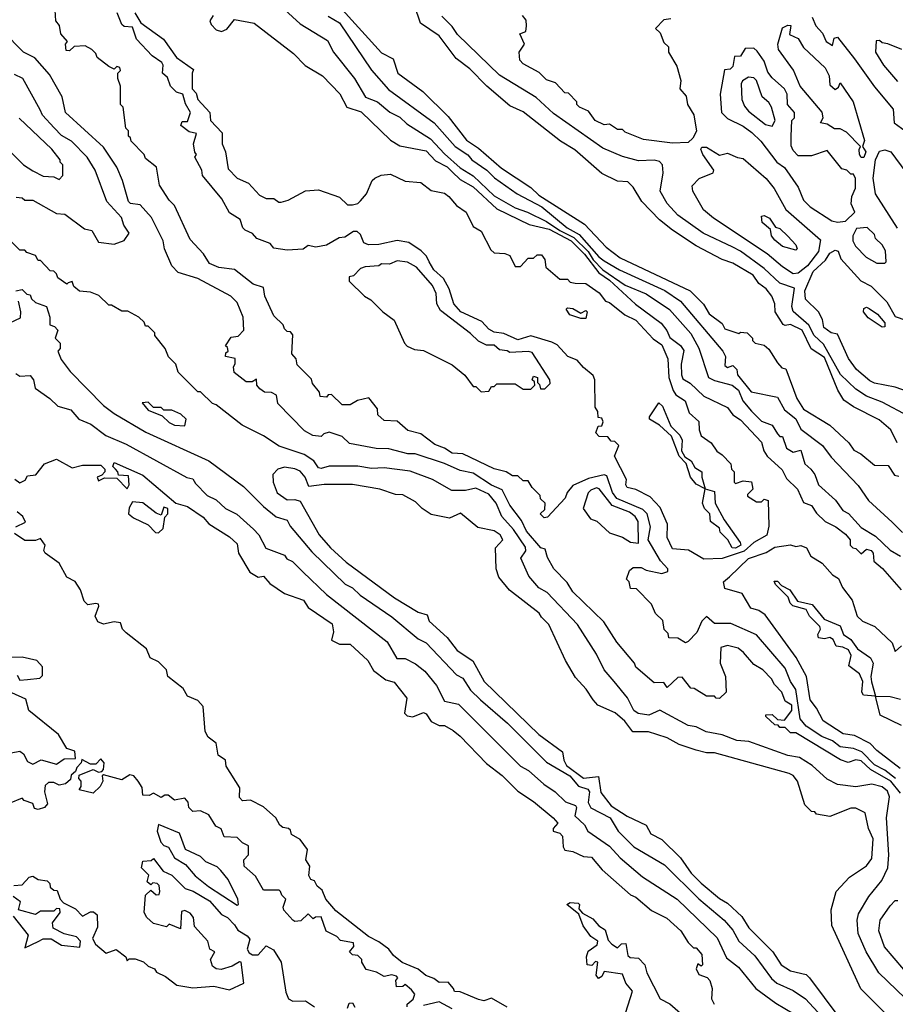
# Model space of a CAD drawing. Extents: x 2668140 to 2765664, y 823621 to 955240.
# Tile 186 of 256: x 2681915 to 2685255, y 894604 to 898359. Entities that reach past the tile are written whole.
import ezdxf

# ---------------------------------------------------------------- set-up
doc = ezdxf.new("R2010")
doc.units = 0

msp = doc.modelspace()

# ---------------------------------------------------------------- linework, layer by layer
at = {"layer": '0CON02XD'}
for points in [[(2685262.5, 896745), (2685237.5, 896795), (2685193.6, 896833.6), (2685095, 896882.5), (2685058.3, 896908.3), (2685035.7, 896945.7), (2684985, 897071.2), (2684933.6, 897103.6), (2684900, 897175), (2684855, 897196.7), (2684835, 897192.5), (2684827, 897197), (2684796.2, 897245), (2684795.9, 897275.9), (2684784.2, 897304.2), (2684762.7, 897332.7), (2684735, 897353.3), (2684713.3, 897385), (2684635, 897430), (2684595, 897443.8), (2684495, 897496.7), (2684405, 897556.7), (2684356.1, 897596.1), (2684287.5, 897665), (2684255, 897720), (2684235, 897740), (2684195, 897742.5), (2684135, 897772.5), (2684032, 897862), (2683977.5, 897895), (2683835, 898007.5), (2683785, 898030), (2683697.5, 898105), (2683631.7, 898171.7), (2683580.5, 898210.5), (2683515, 898296.7), (2683443.3, 898345), (2683396.2, 898485)], [(2683132, 898412), (2683295, 898232.5), (2683339.3, 898209.3), (2683357.5, 898155), (2683452.5, 898085), (2683549.5, 897989.5), (2683619.5, 897899.5), (2683665, 897868.8), (2683753.1, 897793.1), (2683865, 897718.8), (2683895, 897690), (2684068.8, 897578.8), (2684151.7, 897491.7), (2684205, 897451.2), (2684472.5, 897325), (2684523.9, 897273.9), (2684545, 897237.5), (2684595, 897200), (2684605, 897180), (2684658.3, 897161.7), (2684665, 897167.5), (2684690, 897165), (2684710, 897145), (2684710, 897135), (2684720, 897125), (2684755, 897117.5), (2684773, 897103), (2684805, 897050), (2684821.7, 897031.7), (2684837, 897027), (2684878.8, 896915), (2684905, 896873.3), (2685005, 896812.5), (2685077.5, 896745), (2685097, 896717), (2685123, 896703), (2685175, 896660), (2685228.3, 896658.3), (2685251.7, 896621.7), (2685268.3, 896618.3)], [(2685275, 895410), (2685237.5, 895455), (2685160, 895500), (2685125, 895532.5), (2685105, 895536.7), (2685075, 895526.7), (2685046.1, 895536.1), (2684875, 895640), (2684855, 895640), (2684835, 895660), (2684815, 895660), (2684808.3, 895668.3), (2684795, 895670), (2684761.7, 895701.7), (2684761.7, 895708.3), (2684785, 895710), (2684805, 895690), (2684831.7, 895688.3), (2684860, 895725), (2684860, 895745), (2684835, 895760), (2684822.5, 895795), (2684793.6, 895823.6), (2684782.5, 895845), (2684749.3, 895879.3), (2684715, 895900), (2684676.4, 895946.4), (2684655, 895962.5), (2684615, 895972.5), (2684590, 895965), (2684587.5, 895905), (2684606.7, 895855), (2684610, 895795), (2684585, 895770), (2684571.7, 895771.7), (2684565, 895780), (2684535, 895780), (2684488.3, 895808.3), (2684475, 895810), (2684441.7, 895851.7), (2684425, 895850), (2684385, 895812.5), (2684371.7, 895831.7), (2684335, 895830), (2684265, 895890), (2684260, 895905), (2684192.5, 895985), (2684143, 896063), (2684025, 896177.5), (2684003, 896213), (2683952.5, 896265), (2683928.3, 896308.3), (2683919.3, 896339.3), (2683902.5, 896345), (2683848, 896408), (2683829.2, 896449.2), (2683785, 896507.5), (2683755.9, 896565.9), (2683715, 896584), (2683645, 896630), (2683595, 896640), (2683535, 896666.7), (2683423, 896703), (2683395, 896703.3), (2683323, 896723), (2683275, 896723.3), (2683173, 896743), (2683145, 896770), (2683096.1, 896786.1), (2683075, 896780), (2683065, 896770), (2683033, 896773), (2683001.7, 896791.7), (2682900, 896895), (2682895, 896927.5), (2682875, 896937.5), (2682848.3, 896938.3), (2682830.7, 896950.7), (2682820, 896965), (2682818.3, 896988.3), (2682801.7, 896978.3), (2682778.3, 896978.3), (2682733.6, 897013.6), (2682730, 897035), (2682736.7, 897046.7), (2682737, 897067), (2682700, 897075), (2682701.7, 897088.3), (2682710, 897095), (2682708.3, 897108.3), (2682700, 897115), (2682721.7, 897148.3), (2682748.3, 897151.7), (2682770, 897175), (2682767.5, 897225), (2682745, 897280), (2682720, 897305), (2682595, 897372.5), (2682520, 897395), (2682495, 897420), (2682467.5, 897485), (2682462.5, 897515), (2682417.5, 897605), (2682375, 897652.5), (2682338.3, 897658.3), (2682330, 897665), (2682307.5, 897745), (2682286.1, 897796.1), (2682235, 897872.5), (2682090, 898005), (2682077.5, 898065), (2682029.3, 898149.3), (2681973, 898213), (2681930, 898235), (2681770, 898395)], [(2685255.9, 895465.9), (2685215, 895497.8), (2685175, 895518.1), (2685127.3, 895567.3), (2685095, 895580), (2685045, 895585.8), (2685015, 895609.2), (2684975, 895625.7), (2684915.5, 895665.5), (2684892.7, 895692.7), (2684875.4, 895805.4), (2684855.8, 895835.8), (2684835, 895886.7), (2684725, 896013.8), (2684627, 896057), (2684565, 896056.7), (2684535, 896083.3), (2684516.7, 896065), (2684497.5, 896022.5), (2684465, 895987.5), (2684455, 895982.5), (2684425, 896000), (2684391.7, 896001.7), (2684388.3, 896018.3), (2684373, 896033), (2684368.3, 896068.3), (2684340, 896095), (2684325, 896130), (2684268.3, 896188.3), (2684245, 896190), (2684240, 896215), (2684230, 896225), (2684241.7, 896258.3), (2684255, 896270), (2684285, 896270), (2684305, 896260), (2684365, 896247.5), (2684386.7, 896255), (2684386.7, 896265), (2684358.8, 896295), (2684312, 896375), (2684320.8, 896425), (2684308, 896475), (2684291.4, 896491.4), (2684192.9, 896532.9), (2684176.3, 896556.3), (2684155, 896620), (2684145, 896623.3), (2684085, 896608.8), (2684025, 896582.5), (2684003.9, 896556.1), (2683996.1, 896533.9), (2683928.3, 896461.7), (2683915, 896460), (2683900, 896475), (2683918.3, 896491.7), (2683920, 896515), (2683901.7, 896531.7), (2683900, 896545), (2683870, 896575), (2683855, 896600), (2683835, 896600), (2683815, 896620), (2683795, 896620), (2683770, 896635), (2683725, 896646.7), (2683605, 896703.3), (2683565, 896705.8), (2683535.6, 896725.6), (2683499.1, 896739.1), (2683445, 896780), (2683395, 896792.5), (2683355, 896827.5), (2683305, 896830), (2683281.7, 896851.7), (2683280, 896875), (2683247, 896917), (2683203, 896907), (2683175, 896890), (2683145, 896890), (2683105, 896930), (2683091.7, 896928.3), (2683085, 896920), (2683061.7, 896921.7), (2683058.3, 896938.3), (2683031.7, 896971.7), (2683028.3, 896988.3), (2682973, 897043), (2682970, 897065), (2682952.5, 897085), (2682957, 897157), (2682948.3, 897168.3), (2682935, 897170), (2682925, 897180), (2682920, 897195), (2682885, 897230), (2682850, 897305), (2682845, 897337.5), (2682805, 897350), (2682735, 897406.2), (2682675, 897413.3), (2682639.3, 897429.3), (2682616.4, 897466.4), (2682565, 897520), (2682505, 897650), (2682485, 897670), (2682448.3, 897728.3), (2682437, 897797), (2682395, 897830), (2682390, 897845), (2682340, 897895), (2682338.3, 897908.3), (2682330, 897915), (2682330, 897935), (2682320, 897945), (2682310, 898025), (2682300, 898035), (2682300, 898105), (2682290, 898135), (2682290, 898155), (2682300, 898165), (2682297, 898177), (2682285, 898180), (2682275, 898170), (2682255, 898180), (2682210, 898215), (2682205, 898230), (2682190, 898245), (2682165, 898258.8), (2682123.3, 898256.7), (2682105, 898240), (2682091.7, 898241.7), (2682090, 898265), (2682097.5, 898275), (2682072.5, 898305), (2682067, 898337), (2682052.5, 898355), (2682050, 898395)], [(2684525, 896301.2), (2684465.8, 896335.8), (2684405, 896341.2), (2684384.3, 896385), (2684385.8, 896435), (2684358.5, 896498.5), (2684320, 896540), (2684265, 896567.5), (2684232.5, 896575), (2684227.5, 896585), (2684230, 896605), (2684183.3, 896695), (2684200, 896735), (2684185, 896750), (2684171.7, 896751.7), (2684158.3, 896768.3), (2684125, 896770), (2684113, 896783), (2684121.7, 896808.3), (2684135, 896810), (2684140, 896825), (2684135, 896840), (2684121.7, 896841.7), (2684120, 896865), (2684110.7, 896880.7), (2684109.2, 896985), (2684102.7, 897002.7), (2684065, 897032.5), (2684041.1, 897061.1), (2684006.2, 897075), (2683965, 897118.8), (2683945, 897128.8), (2683865, 897153.1), (2683815, 897138.6), (2683761.8, 897161.8), (2683725, 897166.7), (2683705, 897178.6), (2683677.6, 897207.6), (2683598, 897245), (2683570.8, 897275), (2683552.9, 897332.9), (2683532.1, 897372.1), (2683494.3, 897405), (2683477.1, 897435), (2683466.9, 897456.9), (2683447, 897477), (2683399.5, 897509.5), (2683355, 897516.2), (2683285, 897501.2), (2683245, 897500), (2683227.5, 897507.5), (2683215, 897540), (2683201.7, 897551.7), (2683188.3, 897551.7), (2683155, 897530), (2683133, 897527), (2683085, 897498.8), (2683045, 897491.2), (2683015, 897497.5), (2682996.4, 897483.6), (2682935, 897480), (2682885, 897487.5), (2682870, 897505), (2682820, 897525), (2682803, 897543), (2682775, 897556.7), (2682766.7, 897565), (2682756.4, 897596.4), (2682715, 897622.5), (2682686.1, 897676.1), (2682612.5, 897765), (2682610, 897785), (2682582.5, 897835), (2682590, 897845), (2682583, 897853), (2682577.5, 897885), (2682590, 897925), (2682561.7, 897931.7), (2682530, 897955), (2682535, 897970), (2682555, 897970), (2682566.2, 898005), (2682547.5, 898037.5), (2682537.5, 898075), (2682513, 898083), (2682490, 898105), (2682478.3, 898138.3), (2682460, 898155), (2682462.5, 898185), (2682457.5, 898195), (2682420.7, 898220.7), (2682360, 898285), (2682345, 898330), (2682313, 898333), (2682305, 898340), (2682286.7, 898385)], [(2682354.5, 898384.5), (2682377.3, 898347.3), (2682463.9, 898283.9), (2682513.3, 898215), (2682578.3, 898168.3), (2682572.5, 898155), (2682573.3, 898095), (2682588, 898078), (2682594.2, 898054.2), (2682640, 898005), (2682642.5, 897975), (2682687, 897927), (2682687.5, 897885), (2682700, 897855), (2682710, 897790), (2682744.3, 897754.3), (2682787.5, 897735), (2682829.3, 897689.3), (2682855, 897677.1), (2682885, 897677.5), (2682903.3, 897663.3), (2682913, 897663), (2682939.5, 897670.5), (2683005, 897706), (2683055, 897710), (2683135, 897682.5), (2683165, 897652.5), (2683185, 897652.5), (2683205, 897657.5), (2683215, 897667.5), (2683237.5, 897695), (2683260, 897745), (2683270, 897755), (2683293.6, 897766.4), (2683329.3, 897769.3), (2683385, 897742.5), (2683445, 897737.5), (2683485, 897707.5), (2683535, 897696.7), (2683552.5, 897685), (2683580.7, 897650.7), (2683617.5, 897625), (2683645, 897570), (2683675, 897552.5), (2683711.7, 897481.7), (2683725, 897470), (2683765, 897467.5), (2683785, 897460), (2683805, 897417.5), (2683825, 897417.5), (2683855, 897450), (2683875, 897450), (2683888.3, 897461.7), (2683905, 897462.5), (2683917.5, 897445), (2683922.5, 897415), (2683975, 897370), (2684005, 897370), (2684015, 897357.5), (2684034, 897354), (2684075, 897352.5), (2684125, 897317.5), (2684150, 897285), (2684165, 897280), (2684223.8, 897233.8), (2684265, 897213.3), (2684331.7, 897141.7), (2684365, 897118.8), (2684387.1, 897065), (2684390.6, 896995), (2684407.1, 896945), (2684417.8, 896927.8), (2684454, 896905), (2684469.1, 896859.1), (2684506.1, 896826.1), (2684506.7, 896795), (2684515, 896772.5), (2684552.5, 896745), (2684573.6, 896713.6), (2684595, 896700), (2684627.5, 896665), (2684630, 896645), (2684640, 896635), (2684640, 896595), (2684645, 896590), (2684675, 896600), (2684706.4, 896596.4), (2684711.7, 896568.3), (2684691.7, 896548.3), (2684691.7, 896541.7), (2684725, 896520), (2684745, 896520), (2684755, 896530), (2684770, 896525), (2684772.3, 896427.7), (2684765, 896393.3), (2684715, 896365.8), (2684678.2, 896331.8), (2684595, 896304.4), (2684525, 896301.2)], [(2682652.5, 898375), (2682640, 898355), (2682645, 898340), (2682665, 898320), (2682685, 898313.3), (2682705, 898322.5), (2682735, 898360), (2682810, 898345), (2682959.3, 898229.3), (2683003.6, 898183.6), (2683070, 898145), (2683136.1, 898076.1), (2683162.5, 898025), (2683217.3, 898007.3), (2683329.3, 897899.3), (2683365, 897877.5), (2683465, 897859.2), (2683500.9, 897820.9), (2683545, 897797.1), (2683565, 897779.2), (2683595, 897750), (2683645, 897721.4), (2683735, 897637.1), (2683858.3, 897578.3), (2683935, 897560), (2684019.2, 897515), (2684070, 897465), (2684124.1, 897394.1), (2684165.3, 897365.3), (2684264.5, 897274.5), (2684361.7, 897201.7), (2684384.1, 897174.1), (2684395, 897147.5), (2684435.9, 897115.9), (2684447.7, 897097.7), (2684438, 897045), (2684438.8, 897005), (2684445, 896990), (2684473, 896973), (2684525, 896923.3), (2684615, 896880), (2684635, 896852.5), (2684665, 896832.5), (2684745, 896747.5), (2684753.3, 896715), (2684766.7, 896695), (2684823, 896643), (2684839.5, 896609.5), (2684881.7, 896568.3), (2684905, 896517.5), (2684935, 896506.7), (2684955, 896476.7), (2684987.5, 896445), (2685027.5, 896425), (2685065, 896396.7), (2685083.3, 896375), (2685083.3, 896355), (2685092.5, 896345), (2685105, 896342.5), (2685125, 896322.5), (2685145, 896340), (2685162.5, 896335), (2685170, 896325), (2685173.6, 896293.6), (2685206.4, 896266.4), (2685277.5, 896185)], [(2682926.1, 898396.1), (2682985, 898342.5), (2683089.3, 898279.3), (2683112.5, 898235), (2683192.5, 898135), (2683233.6, 898063.6), (2683280, 898045), (2683326.4, 898006.4), (2683365, 897986.7), (2683391.7, 897961.7), (2683482.5, 897905), (2683535, 897846.7)], [(2683092.3, 898372.3), (2683135, 898346.7), (2683256.4, 898166.4), (2683322.3, 898092.3), (2683495.8, 897965.8), (2683576.7, 897875), (2683625, 897843.3), (2683640, 897825), (2683696.7, 897785), (2683725.9, 897755.9), (2683812.5, 897695), (2683906.7, 897645), (2684003.8, 897565), (2684049.5, 897539.5), (2684123.8, 897455), (2684145, 897438.8), (2684202.5, 897405), (2684375.7, 897325.7), (2684435.9, 897285.9), (2684596.7, 897095), (2684607.5, 897075), (2684605, 897040), (2684615, 897032.5), (2684635, 897040), (2684650, 897025), (2684652.5, 897005), (2684705, 896940), (2684805, 896920), (2684831.7, 896871.7), (2684875, 896836.7), (2684895, 896797.5), (2684977.5, 896735), (2685010.7, 896690.7), (2685113, 896583), (2685152.5, 896525), (2685243, 896443), (2685283, 896403)], [(2685305, 896847.5), (2685205, 896900), (2685145, 896923.3), (2685105, 896950), (2685046.1, 897006.1), (2684981.7, 897121.7), (2684946, 897155), (2684924.5, 897194.5), (2684865.8, 897245.8), (2684860.8, 897265), (2684870, 897335), (2684813.9, 897353.9), (2684755, 897410), (2684665, 897476.2), (2684635, 897491.2), (2684522.5, 897545), (2684425, 897613.3), (2684385, 897657.5), (2684357.5, 897705), (2684370, 897775), (2684367.5, 897805), (2684355, 897817.5), (2684335, 897822.5), (2684275, 897820), (2684215, 897837.5), (2684139.3, 897869.3), (2683951.7, 898001.7), (2683885, 898062.5), (2683745, 898147.5), (2683585, 898302.5), (2683565, 898332.5), (2683525, 898372.5)], [(2684405, 897887.5), (2684295, 897902.5), (2684225, 897930), (2684215, 897940), (2684195, 897940), (2684165, 897960), (2684145, 897957.5), (2684110, 897975), (2684085, 898010), (2684050, 898025), (2684040, 898035), (2684040, 898045), (2684008.3, 898078.3), (2683995, 898080), (2683958.3, 898118.3), (2683925, 898130), (2683897, 898157), (2683835, 898190), (2683822.5, 898205), (2683820, 898235), (2683840, 898265), (2683822.5, 898305), (2683845.8, 898314.2), (2683848.8, 898335), (2683846.4, 898356.4), (2683832.5, 898375)], [(2684938.1, 898368.1), (2684951.2, 898335), (2684977.5, 898307.5), (2684991.2, 898275), (2685015, 898260), (2685021.2, 898288.8), (2685035, 898292.5), (2685099.5, 898209.5), (2685175, 898102.5), (2685247, 898017), (2685250, 897965), (2685292.5, 897935)], [(2684398.3, 898361.7), (2684371.7, 898358.3), (2684340, 898325), (2684358.3, 898308.3), (2684371.7, 898271.7), (2684390, 898255), (2684390, 898235), (2684421.7, 898181.7), (2684437, 898127), (2684432.5, 898095), (2684457, 898067), (2684462.5, 898035), (2684486.4, 897996.4), (2684496.4, 897933.6), (2684483, 897907), (2684465, 897890), (2684405, 897887.5)], [(2685135, 897833.3), (2685125, 897833.8), (2685118, 897845), (2685116.7, 897863.3), (2685122.5, 897875), (2685069.3, 897929.3), (2685045, 897942.5), (2685023, 897943), (2684995, 897960), (2684970, 897965), (2684980, 897985), (2684976.2, 898006.2), (2684892.5, 898105), (2684866.1, 898166.1), (2684810, 898245), (2684807.5, 898265), (2684825, 898327.5), (2684845, 898337.5), (2684856.4, 898336.4), (2684851.7, 898301.7), (2684885, 898287.5), (2684905, 898252.5), (2684987.5, 898175), (2685002.5, 898145), (2685005, 898110), (2685025, 898092.5), (2685038.3, 898101.7), (2685045, 898117.5), (2685094, 898045), (2685137.7, 897897.7), (2685130, 897875), (2685142, 897855), (2685135, 897833.3)], [(2685280, 898245), (2685227, 898267), (2685205, 898270), (2685195, 898280), (2685181.7, 898278.3), (2685180, 898235), (2685210, 898185), (2685263.6, 898123.6)], [(2685035, 897586.2), (2685065, 897590), (2685100, 897625), (2685086.4, 897656.4), (2685088.8, 897685), (2685103.6, 897716.4), (2685103, 897753), (2685095, 897770), (2685085, 897770), (2685070, 897785), (2685050.7, 897790.7), (2684995, 897860), (2684935, 897840), (2684885, 897840), (2684865, 897860), (2684858.3, 897878.3), (2684857.5, 897915), (2684860, 897975), (2684870, 897985), (2684870, 898005), (2684843.3, 898035), (2684842.5, 898075), (2684832.5, 898095), (2684785, 898137.5), (2684769.3, 898159.3), (2684755, 898200), (2684728.3, 898238.3), (2684715, 898250), (2684681.7, 898248.3), (2684665, 898220), (2684641.7, 898218.3), (2684635, 898180), (2684625, 898170), (2684603, 898167), (2684587.5, 898075), (2684592.5, 898005), (2684615, 897982.5), (2684675, 897952.5), (2684708.3, 897928.3), (2684742.5, 897895), (2684802.5, 897815), (2684832.5, 897795), (2684885, 897720), (2684905, 897670), (2684930, 897645), (2685012.3, 897592.3), (2685035, 897586.2)], [(2681901.7, 897681.7), (2681925, 897680), (2681935, 897670), (2681965, 897670), (2682055, 897620), (2682087, 897617), (2682161.7, 897561.7), (2682190, 897555), (2682215, 897510), (2682275, 897502.5), (2682313, 897517), (2682332.5, 897545), (2682312.5, 897575), (2682303.3, 897605), (2682247.5, 897665), (2682202.5, 897785), (2682172.5, 897835), (2682112.5, 897895), (2682075, 897917.5), (2682046.1, 897946.1), (2682002.5, 897995), (2681992.5, 898015), (2681927.5, 898135), (2681895, 898150)], [(2684785, 897952.5), (2684796.2, 897975), (2684782.5, 898025), (2684773, 898043), (2684747.5, 898065), (2684725, 898127.5), (2684715, 898137.5), (2684695, 898140), (2684672.5, 898125), (2684666.4, 898113.6), (2684670, 898055), (2684679.3, 898029.3), (2684695, 898010), (2684759.5, 897959.5), (2684785, 897952.5)], [(2682065, 897750), (2682080, 897765), (2682080, 897805), (2682070, 897815), (2682070, 897825), (2682037.5, 897865), (2681913.6, 897983.6)], [(2681880, 897855), (2681930, 897805), (2681965, 897782.5), (2682005, 897762.5), (2682045, 897760), (2682065, 897750)], [(2683535, 897846.7), (2683595, 897793.3), (2683645, 897763.3), (2683725, 897686.7), (2683805, 897641.2), (2683852.5, 897625), (2683925, 897589.2), (2683975, 897554.5), (2684028.8, 897528.8), (2684083.3, 897475), (2684103, 897443), (2684139.2, 897405), (2684225, 897346), (2684305, 897313.3), (2684393.9, 897253.9), (2684475, 897162.5), (2684505.9, 897105.9), (2684542.5, 896995), (2684565, 896982.5), (2684632.5, 896965), (2684656.7, 896946.7), (2684673.8, 896905), (2684706.1, 896866.1), (2684745, 896827.5), (2684785, 896813.3), (2684805, 896780), (2684815, 896770), (2684825, 896770), (2684840, 896725), (2684865, 896710), (2684895, 896717.5), (2684910, 896665), (2684932.5, 896645), (2684947.5, 896625), (2684962.5, 896585), (2685026.4, 896526.4), (2685055, 896487.5), (2685076.4, 896476.4), (2685125, 896422.5), (2685179.3, 896389.3), (2685235, 896336.7), (2685275, 896313.8)], [(2684865, 897390), (2684825, 897416.7), (2684765.8, 897465.8), (2684561.7, 897601.7), (2684523.9, 897633.9), (2684482.5, 897705), (2684480, 897725), (2684507, 897753), (2684560, 897775), (2684562.5, 897785), (2684521.2, 897845), (2684513.3, 897865), (2684517, 897873), (2684535, 897873.3), (2684585, 897842.5), (2684615, 897850), (2684653, 897833), (2684675, 897830), (2684763, 897753), (2684792.5, 897715), (2684837.5, 897635), (2684969.3, 897519.3), (2684962, 897475), (2684920, 897420), (2684885, 897392), (2684865, 897390)], [(2685263.9, 897563.9), (2685180, 897695), (2685170, 897755), (2685180, 897825), (2685195, 897857.5), (2685215, 897862.5), (2685237.5, 897855), (2685295, 897777.5)], [(2684875, 897480), (2684825, 897493.8), (2684795, 897517.5), (2684782.5, 897535), (2684778.3, 897558.3), (2684747.5, 897585), (2684745, 897610), (2684755, 897612.5), (2684775, 897602.5), (2684797.5, 897567.5), (2684815, 897562.5), (2684845, 897533.3), (2684875, 897500), (2684880, 897485), (2684875, 897480)], [(2685215, 897430), (2685220, 897435), (2685217, 897477), (2685205, 897500), (2685180, 897525), (2685175, 897540), (2685147, 897567), (2685107, 897563), (2685093.3, 897535), (2685093.3, 897515), (2685102.5, 897495), (2685143.9, 897453.9), (2685185, 897430), (2685215, 897430)], [(2685327.5, 894595), (2685192.5, 894725), (2685143.3, 894805), (2685113.3, 894875), (2685110, 894925), (2685115, 894950), (2685153.9, 895016.1), (2685203.6, 895076.4), (2685226.7, 895125), (2685230, 895175), (2685221.2, 895315), (2685233.3, 895395), (2685225, 895417.5), (2685205, 895433.3), (2685165, 895443.3), (2685105, 895433.3), (2685035, 895442.5), (2684995, 895462.5), (2684937.5, 895515), (2684890, 895545), (2684845, 895553.3), (2684696.4, 895606.4), (2684650.7, 895610.7), (2684595, 895632.5), (2684533.6, 895643.6), (2684495, 895662.5), (2684465, 895667.5), (2684356.4, 895726.4), (2684315, 895706.7), (2684273.6, 895713.6), (2684257.5, 895725), (2684233, 895773), (2684182.5, 895835), (2684145, 895880), (2684115, 895940), (2684043, 896053), (2683927.5, 896175), (2683895, 896192.5), (2683857, 896237), (2683826.7, 896305), (2683846, 896334), (2683845, 896347.5), (2683798.8, 896415), (2683754.2, 896464.2), (2683732.5, 896515), (2683705, 896550), (2683655, 896572.5), (2683615, 896563.3), (2683563.6, 896563.6), (2683490, 896605), (2683405, 896636.7), (2683305, 896650), (2683257, 896647), (2683205, 896656.7), (2683095, 896656.7), (2683065, 896647.5), (2683055, 896650), (2683036.4, 896676.4), (2683000.7, 896700.7), (2682905, 896732.5), (2682845, 896772.5), (2682763, 896813), (2682665, 896890), (2682650, 896895), (2682605, 896940), (2682595, 896940), (2682520, 897015), (2682510, 897045), (2682483, 897073), (2682470, 897105), (2682430, 897155), (2682430, 897165), (2682405, 897190), (2682395, 897190), (2682390, 897205), (2682370, 897225), (2682327, 897247), (2682305, 897247.5), (2682265, 897270), (2682255, 897270), (2682217, 897307), (2682185, 897320), (2682143, 897323), (2682121.7, 897341.7), (2682115, 897360), (2682100, 897355), (2682095, 897350), (2682060, 897375), (2682055, 897390), (2682045, 897400), (2682031.7, 897401.7), (2681995, 897440), (2681985, 897440), (2681975, 897460), (2681941.7, 897471.7), (2681935, 897480), (2681915, 897480), (2681880, 897515)], [(2685323, 896933), (2685255, 896957.5), (2685175, 896973.3), (2685158.3, 896981.7), (2685107.5, 897025), (2685076.4, 897066.4), (2685035, 897160), (2685010, 897165), (2684982.5, 897185), (2684977.5, 897215), (2684962.5, 897245), (2684913, 897293), (2684910, 897325), (2684942, 897398), (2684988.3, 897441.7), (2685005, 897468), (2685025, 897480), (2685036.4, 897476.4), (2685047, 897447), (2685123.6, 897363.6), (2685163, 897343), (2685223, 897283), (2685255, 897227.5), (2685295, 897212.5)], [(2683675, 896940), (2683705, 896942.5), (2683715, 896960), (2683725, 896960), (2683735, 896970), (2683805, 896970), (2683835, 896950), (2683865, 896950), (2683880, 896965), (2683878.3, 896978.3), (2683870, 896985), (2683875, 897000), (2683890, 896995), (2683890, 896975), (2683898.3, 896968.3), (2683901.7, 896951.7), (2683918.3, 896951.7), (2683938.3, 896971.7), (2683937.5, 896985), (2683869.2, 897089.2), (2683855, 897093.3), (2683785, 897090), (2683775, 897096.7), (2683745, 897100), (2683725, 897117.5), (2683695, 897117.5), (2683665, 897132.5), (2683635, 897162.5), (2683520.3, 897250.3), (2683506.2, 897275), (2683504, 897315), (2683490, 897345), (2683428.8, 897415), (2683393.9, 897433.9), (2683355, 897438.8), (2683325, 897426.2), (2683295, 897427.5), (2683285, 897420), (2683233, 897417), (2683215, 897410), (2683188.3, 897381.7), (2683171.7, 897378.3), (2683171.7, 897361.7), (2683230, 897305), (2683255, 897290), (2683300, 897245), (2683343, 897213), (2683382.5, 897125), (2683393.6, 897113.6), (2683420.7, 897100.7), (2683455, 897097.5), (2683565, 897042.5), (2683613, 897003), (2683645, 896960), (2683655, 896960), (2683675, 896940)], [(2681900, 897325), (2681925, 897330), (2681941.7, 897311.7), (2681955, 897310), (2681960, 897295), (2681975, 897280), (2682017.5, 897265), (2682030, 897225), (2682030, 897195), (2682048.3, 897188.3), (2682060, 897175), (2682050, 897145), (2682070, 897125), (2682070, 897105), (2682060, 897095), (2682073, 897063), (2682107, 897017), (2682235, 896887.5), (2682275, 896857.5), (2682396.4, 896786.4), (2682636.1, 896676.1), (2682769.3, 896579.3), (2682845, 896502.5), (2682893.6, 896463.6), (2682935, 896450), (2682947, 896427), (2683030, 896330), (2683157, 896207), (2683185, 896192.5), (2683213.9, 896163.9), (2683335, 896082.5), (2683435, 895997.5), (2683465, 895982.5), (2683580.7, 895860.7), (2683605, 895847.5), (2683635, 895802.5), (2683672.5, 895765), (2683775.9, 895675.9), (2683925, 895527.5), (2684013.3, 895475), (2684046.2, 895436.2), (2684082.5, 895425), (2684088, 895415), (2684083.9, 895373.9), (2684093.9, 895353.9), (2684166.7, 895315), (2684197.5, 895265), (2684257.5, 895205), (2684375, 895136.7), (2684506.1, 895006.1), (2684602.5, 894925), (2684635, 894887.5), (2684657.5, 894845), (2684719.5, 894789.5), (2684782.3, 894702.3), (2684802.5, 894685), (2684865, 894656.7), (2684912.5, 894625), (2685115, 894406.7)], [(2681877, 897203), (2681918.3, 897221.7), (2681920, 897245), (2681910, 897285)], [(2684075, 897220), (2684055, 897220), (2684013, 897233), (2684000, 897255), (2684005, 897260), (2684025, 897257.5), (2684055, 897240), (2684075, 897250), (2684080, 897245), (2684075, 897220)], [(2685205, 897186.7), (2685151.7, 897221.7), (2685133.3, 897245), (2685135, 897257.5), (2685145, 897262), (2685155, 897258), (2685186.5, 897236.5), (2685215, 897202.5), (2685215, 897187.5), (2685205, 897186.7)], [(2681900, 897010), (2681915, 897000), (2681955, 897002.5), (2681967.5, 896985), (2681973.6, 896953.6), (2682030, 896915), (2682060, 896885), (2682110.7, 896870.7), (2682140, 896835), (2682186.1, 896816.1), (2682243.9, 896773.9), (2682320.7, 896740.7), (2682553, 896613), (2682575, 896607.5), (2682585, 896590), (2682630, 896545), (2682665, 896527.5), (2682700, 896495), (2682743, 896473), (2682806.4, 896416.4), (2682827.5, 896395), (2682853.6, 896343.6), (2682925, 896317.5), (2682933.6, 896303.6), (2682955, 896292.5), (2682995, 896253.3), (2683085, 896167.5), (2683316.4, 895986.4), (2683353.6, 895923.6), (2683385, 895922.5), (2683425, 895902.5), (2683460, 895875), (2683505, 895820), (2683535, 895760), (2683588.3, 895748.3), (2683825, 895512.5), (2683856.1, 895496.1), (2683913.9, 895443.9), (2683957.5, 895415), (2683996.4, 895376.4), (2684035, 895362.5), (2684038.8, 895355), (2684032.5, 895322.5), (2684069.3, 895289.3), (2684082.5, 895265), (2684165, 895207.5), (2684205, 895162.5), (2684290.7, 895090.7), (2684422.5, 895005), (2684575, 894857.5), (2684611.7, 894781.7), (2684656.4, 894746.4), (2684722.5, 894665), (2684799.3, 894609.3), (2684901.7, 894548.3)], [(2682545, 896810), (2682550, 896835), (2682530, 896855), (2682495, 896870), (2682465, 896870), (2682455, 896880), (2682425, 896880), (2682405, 896900), (2682381.7, 896898.3), (2682405, 896870), (2682458.3, 896848.3), (2682485, 896822.5), (2682505, 896812.5), (2682545, 896810)], [(2684645, 896344), (2684632.5, 896345), (2684616, 896376), (2684587.5, 896405), (2684585, 896420), (2684550, 896445), (2684547.5, 896475), (2684527.5, 896495), (2684520, 896515), (2684530, 896570), (2684495, 896587.5), (2684473.9, 896613.9), (2684457, 896667), (2684430, 896695), (2684401.2, 896771.2), (2684355, 896813.3), (2684317.5, 896835), (2684317.5, 896845), (2684352.5, 896897.5), (2684367.5, 896885), (2684399.3, 896809.3), (2684432.5, 896775), (2684442.5, 896755), (2684440, 896715), (2684451.7, 896691.7), (2684476.4, 896676.4), (2684490.7, 896650.7), (2684517.5, 896635), (2684516.7, 896615), (2684530, 896570), (2684565, 896560), (2684567.5, 896515), (2684601.7, 896451.7), (2684663.3, 896365), (2684666.2, 896355), (2684645, 896344)], [(2681897, 896607), (2681915, 896593.3), (2681936.4, 896603.6), (2681945, 896620), (2681976.4, 896623.6), (2682010, 896665), (2682055, 896682.5), (2682115, 896650), (2682155, 896660), (2682225, 896660), (2682240, 896645), (2682240, 896635), (2682228.3, 896621.7), (2682210, 896615), (2682215, 896600), (2682238.3, 896611.7), (2682285, 896610), (2682325, 896570), (2682332.5, 896585), (2682330, 896620), (2682291.7, 896621.7), (2682290, 896635), (2682280, 896645), (2682270, 896655), (2682275, 896670), (2682385, 896622.5), (2682510, 896515), (2682555, 896502.5), (2682615, 896462.5), (2682637, 896437), (2682715, 896387.5), (2682745, 896360), (2682750, 896325), (2682792.3, 896252.3), (2682825, 896233.3), (2682845, 896237.5), (2682869.5, 896209.5), (2682925, 896171.2), (2682997.5, 896145), (2683015, 896117.5), (2683107.5, 896055), (2683112.5, 896025), (2683105, 895992.5), (2683135, 895977.5), (2683175, 895977.5), (2683243.3, 895915), (2683265, 895876.7), (2683311.7, 895841.7), (2683343, 895833), (2683391.7, 895771.7), (2683382.5, 895715), (2683392.5, 895705), (2683415, 895701.2), (2683455, 895717.5), (2683465, 895712.5), (2683485, 895682.5), (2683515, 895667.5), (2683535, 895667.5), (2683568.3, 895648.3), (2683595, 895627.5), (2683695, 895522.5), (2683755, 895477.5), (2683815, 895417.5), (2683875, 895377.5), (2683950, 895315), (2683967.5, 895295), (2683950, 895275), (2683950, 895265), (2683975, 895257.5), (2683986.1, 895246.1), (2683987.5, 895205), (2683995, 895192.5), (2684025, 895187.5), (2684065, 895167.5), (2684096.1, 895166.1), (2684137, 895117), (2684245, 895022.5), (2684265, 895012.5), (2684325, 894962.5), (2684383, 894933), (2684437.5, 894885), (2684465, 894840), (2684485, 894820), (2684495, 894820), (2684517.5, 894795), (2684520, 894755), (2684515, 894750), (2684501.7, 894758.3), (2684495, 894740), (2684505, 894717.5), (2684536.7, 894706.7), (2684547.5, 894695), (2684556.7, 894665), (2684554, 894625), (2684564.4, 894604.4)], [(2685213.6, 894573.6), (2685123.9, 894663.9), (2685012.5, 894905), (2685010, 894965), (2685030, 895035), (2685080.7, 895089.3), (2685145, 895132.5), (2685165, 895160), (2685170, 895235), (2685153.3, 895275), (2685140, 895335), (2685105, 895352.5), (2685085, 895352.5), (2685005, 895320), (2684955, 895330), (2684948.3, 895338.3), (2684935, 895340), (2684910, 895365), (2684882.5, 895455), (2684865, 895477.5), (2684850, 895485), (2684565, 895563.3), (2684535, 895563.3), (2684495, 895573.3), (2684430, 895595), (2684385, 895620), (2684345, 895633.3), (2684313, 895643), (2684253.9, 895643.9), (2684223.9, 895683.9), (2684186.1, 895716.1), (2684120, 895745), (2684102.5, 895765), (2684076.4, 895806.4), (2684035, 895850), (2683997.5, 895915), (2683933, 896053), (2683905, 896080), (2683896.4, 896096.4), (2683783.6, 896183.6), (2683743, 896233), (2683732.5, 896265), (2683730, 896345), (2683757.5, 896375), (2683747.5, 896395), (2683725, 896410), (2683663, 896423), (2683596.7, 896476.7), (2683555, 896457.5), (2683485, 896472.5), (2683450, 896495), (2683425, 896520), (2683377, 896547), (2683348.3, 896548.3), (2683289.3, 896569.3), (2683185, 896586.7), (2683076.4, 896586.4), (2683018.3, 896578.3), (2683003.8, 896615), (2682985, 896637.5), (2682965, 896646.7), (2682925, 896652.5), (2682900, 896645), (2682880, 896625), (2682882.5, 896595), (2682897.5, 896555), (2682935, 896527.5), (2682965, 896528.8), (2682985, 896522.5), (2683057.5, 896395), (2683100, 896345), (2683160.8, 896290.8), (2683344.2, 896154.2), (2683435, 896100), (2683469.3, 896089.3), (2683477.5, 896065), (2683545, 896002.5), (2683584.1, 895954.1), (2683643.9, 895913.9), (2683686.7, 895835), (2683895, 895633.3), (2683985, 895567.5), (2683990, 895535), (2684000.8, 895515), (2684065, 895467.1), (2684123, 895473), (2684132.3, 895412.3), (2684171.7, 895361.7), (2684232.3, 895322.3), (2684305, 895287.5), (2684322.5, 895255), (2684365, 895232.5), (2684435, 895162.5), (2684476.7, 895105), (2684515, 895066.7), (2684585, 895007.5), (2684615, 894990), (2684669.5, 894939.5), (2684696.1, 894896.1), (2684787.5, 894805), (2684820, 894755), (2684855, 894732.5), (2684915, 894717.5), (2684927.5, 894705), (2685040, 894555)], [(2684275, 896362.5), (2684273.8, 896445), (2684263.3, 896465), (2684241.2, 896481.2), (2684175, 896506.2), (2684125, 896570), (2684115, 896573.3), (2684093.3, 896565), (2684083.8, 896555), (2684063.8, 896495), (2684092.5, 896455), (2684116.1, 896446.1), (2684165, 896402.5), (2684215, 896386.2), (2684245, 896366.7), (2684275, 896362.5)], [(2682445, 896402.5), (2682461.7, 896418.3), (2682468.3, 896461.7), (2682480, 896475), (2682480, 896495), (2682465, 896500), (2682455, 896470), (2682435, 896476.7), (2682385, 896516.7), (2682345, 896520), (2682333, 896497), (2682330, 896475), (2682349.3, 896459.3), (2682405, 896432.5), (2682433, 896403), (2682445, 896402.5)], [(2681900, 896425), (2681937, 896443), (2681926.7, 896465), (2681905, 896482.5)], [(2683665, 894622.5), (2683595, 894652.5), (2683573, 894653), (2683570, 894665), (2683548.8, 894688.8), (2683515, 894687.5), (2683495, 894703.3), (2683464.2, 894714.2), (2683435, 894738.8), (2683374.3, 894764.3), (2683340.7, 894790.7), (2683322.5, 894815), (2683285, 894843.3), (2683245, 894863.3), (2683120.5, 894960.5), (2683083.3, 895005), (2683069.3, 895039.3), (2683050, 895055), (2683040, 895075), (2683025, 895080), (2683017.5, 895095), (2683021.7, 895131.7), (2683006.7, 895155), (2683012.5, 895195), (2682985, 895232.5), (2682951.7, 895251.7), (2682948.3, 895268.3), (2682940, 895275), (2682918.3, 895278.3), (2682907, 895287), (2682892.5, 895315), (2682845, 895357.5), (2682795, 895382.5), (2682765, 895380), (2682753, 895393), (2682755, 895430), (2682703, 895513), (2682700, 895535), (2682672.5, 895555), (2682665, 895600), (2682633.6, 895623.6), (2682622.5, 895645), (2682615, 895740), (2682595, 895762.5), (2682555, 895780), (2682538.3, 895808.3), (2682480, 895855), (2682475, 895880), (2682445, 895910), (2682412.5, 895925), (2682399.3, 895959.3), (2682320.7, 896020.7), (2682307.5, 896035), (2682299.3, 896059.3), (2682275, 896062.5), (2682235, 896053.3), (2682212.9, 896062.9), (2682203.3, 896085), (2682217, 896123), (2682215, 896130), (2682205, 896132.5), (2682175, 896127.5), (2682161.2, 896141.2), (2682146.7, 896185), (2682126.4, 896216.4), (2682095, 896232.5), (2682065.9, 896285.9), (2682012.5, 896325), (2682007.5, 896335), (2682012.5, 896355), (2681995, 896380), (2681975, 896372.5), (2681935, 896372.5), (2681895, 896400)], [(2685273.2, 895503.2), (2685185, 895572), (2685159.1, 895599.1), (2685098.8, 895628.8), (2685056.1, 895636.1), (2684980, 895685), (2684954.1, 895734.1), (2684930, 895765), (2684916.2, 895855), (2684877.3, 895927.3), (2684758.9, 896088.9), (2684735, 896106), (2684703.3, 896115), (2684670.7, 896170.7), (2684605, 896190), (2684600, 896215), (2684622.5, 896235), (2684695, 896304), (2684763, 896327), (2684795, 896347.5), (2684855, 896356.7), (2684875, 896350), (2684895, 896353.8), (2684916.7, 896345), (2684933.3, 896313.3), (2684976.4, 896286.4), (2685015, 896242.5), (2685038.3, 896228.3), (2685053.9, 896193.9), (2685090, 896145), (2685110, 896085), (2685130, 896065), (2685177.5, 896045), (2685242.5, 895982.5), (2685255, 895950), (2685278.3, 895971.7)], [(2685278, 895668), (2685197, 895707), (2685180, 895780), (2685133.6, 895783.6), (2685127.5, 895795), (2685131.2, 895835), (2685118.8, 895865), (2685077.5, 895895), (2685086.2, 895935), (2685076, 895956), (2685055, 895966.7), (2685030, 895970), (2685017.5, 895995), (2685005, 896002.5), (2684985, 895997.5), (2684961.7, 896001.7), (2684960, 896015), (2684970, 896035), (2684966.7, 896045), (2684927.5, 896085), (2684915, 896110), (2684863.8, 896123.8), (2684853.8, 896133.8), (2684846.7, 896156.7), (2684797.5, 896205), (2684792.5, 896217.5), (2684805, 896217.5), (2684821.2, 896201.2), (2684852.5, 896185), (2684882, 896142), (2684938.3, 896128.3), (2684983.6, 896073.6), (2685045, 896047.5), (2685057.5, 896015), (2685085.9, 895995.9), (2685110.5, 895960.5), (2685160, 895925), (2685170, 895905), (2685161.2, 895855), (2685163.9, 895833.9), (2685180, 895780), (2685235, 895777.5), (2685275, 895767.5)], [(2681905, 895860), (2681915, 895840), (2681945, 895842.5), (2681991.7, 895848.3), (2682001.7, 895858.3), (2682001.7, 895891.7), (2681980, 895915), (2681925, 895927.5), (2681875, 895926.7)], [(2681815, 895550), (2681915, 895570), (2681929.3, 895559.3), (2681945, 895530), (2681965, 895520), (2681997, 895537), (2682055, 895520), (2682085, 895540), (2682128.3, 895541.7), (2682125, 895570), (2682095, 895580), (2682063, 895633), (2681950, 895725), (2681938.3, 895768.3), (2681885, 895792.5)], [(2683392.5, 894595), (2683392.5, 894605), (2683415.8, 894624.2), (2683422.5, 894642.5), (2683409.3, 894659.3), (2683385, 894680), (2683377, 894673), (2683351.7, 894671.7), (2683350, 894695), (2683357.5, 894705), (2683351.7, 894711.7), (2683335, 894716.7), (2683305, 894710), (2683276.4, 894726.4), (2683237, 894737), (2683220, 894765), (2683220, 894775), (2683205, 894790), (2683185, 894792.5), (2683172.5, 894805), (2683190, 894825), (2683188.3, 894838.3), (2683138.3, 894848.3), (2683125, 894862.5), (2683083.6, 894883.6), (2683065, 894937.5), (2683043, 894937), (2683035, 894930), (2683015, 894950), (2682987, 894923), (2682965, 894920), (2682957.5, 894925), (2682923, 894963), (2682920, 894975), (2682930, 895005), (2682915, 895020), (2682910, 895035), (2682905, 895040), (2682845, 895040), (2682815, 895092.5), (2682771.7, 895131.7), (2682770, 895155), (2682787.5, 895175), (2682788.3, 895208.3), (2682765, 895220), (2682745, 895240), (2682695, 895242.5), (2682683, 895273), (2682663.6, 895283.6), (2682636.4, 895326.4), (2682605, 895342.5), (2682575, 895340), (2682560, 895355), (2682557.5, 895375), (2682545, 895390), (2682505, 895382.5), (2682481.7, 895401.7), (2682468.3, 895401.7), (2682455, 895392.5), (2682425, 895410), (2682409.3, 895400.7), (2682385, 895402.5), (2682381.7, 895431.7), (2682367.5, 895455), (2682350, 895475), (2682335, 895480), (2682305, 895460), (2682235, 895480), (2682230, 895475), (2682232.5, 895455), (2682222.5, 895435), (2682195, 895410), (2682141.7, 895421.7), (2682150, 895435), (2682150, 895455), (2682140, 895465), (2682141.7, 895478.3), (2682195, 895500), (2682215, 895490), (2682228.3, 895491.7), (2682235, 895500), (2682237.5, 895525), (2682225, 895540), (2682205, 895520), (2682185, 895520), (2682151.7, 895538.3), (2682150, 895525), (2682133, 895507), (2682128.3, 895491.7), (2682111.7, 895478.3), (2682108.3, 895461.7), (2682090, 895445), (2682065, 895440), (2682045, 895450), (2682025, 895450), (2682011.7, 895438.3), (2682010, 895415), (2682021.7, 895368.3), (2682010, 895355), (2681985, 895347.5), (2681971.7, 895351.7), (2681965, 895370), (2681931.7, 895381.7), (2681925, 895390), (2681875, 895370)], [(2682745, 894982.5), (2682750, 894985), (2682747.5, 895005), (2682710.7, 895080.7), (2682682.5, 895115), (2682668.3, 895128.3), (2682625, 895147.5), (2682605, 895167.5), (2682547.5, 895195), (2682525, 895257.5), (2682445, 895290), (2682440, 895265), (2682453, 895223), (2682465, 895210), (2682483, 895203), (2682505, 895162.5), (2682547.7, 895137.7), (2682584.1, 895094.1), (2682635, 895053.3), (2682745, 894982.5)], [(2681893, 895057), (2681925, 895060), (2681950.7, 895089.3), (2681965, 895092.5), (2681985, 895080), (2682020, 895075), (2682030, 895065), (2682031.7, 895051.7), (2682045, 895040), (2682058.3, 895038.3), (2682070, 895005), (2682081.7, 894991.7), (2682128.3, 894968.3), (2682155, 894940), (2682185, 894957.5), (2682197, 894957), (2682210, 894945), (2682211.7, 894898.3), (2682192.5, 894855), (2682203.6, 894833.6), (2682245, 894800), (2682283, 894813), (2682320, 894785), (2682325, 894770), (2682332.5, 894777.5), (2682355, 894777.5), (2682387, 894767), (2682405, 894750), (2682429.3, 894739.3), (2682437, 894727), (2682470.7, 894710.7), (2682515, 894677.5), (2682575, 894666.7), (2682655, 894673.3), (2682715, 894660), (2682770, 894685), (2682760, 894765), (2682753, 894767), (2682725, 894750), (2682683, 894737), (2682665, 894740), (2682650.5, 894750.5), (2682642.5, 894775), (2682660, 894805), (2682640, 894815), (2682632.5, 894845), (2682581.7, 894901.7), (2682577.5, 894935), (2682565, 894952.5), (2682545, 894962.5), (2682531.7, 894958.3), (2682528.3, 894891.7), (2682485, 894910), (2682475, 894900), (2682425, 894912.5), (2682400, 894935), (2682390, 894955), (2682395, 895020), (2682415, 895040), (2682435, 895022.5), (2682446.7, 895023.3), (2682450, 895035), (2682447, 895057), (2682440, 895065), (2682422.5, 895067.5), (2682415, 895060), (2682401.7, 895071.7), (2682407, 895097), (2682380, 895125), (2682385, 895150), (2682417, 895153), (2682425, 895160), (2682461.7, 895111.7), (2682495, 895097.5), (2682546.4, 895046.4), (2682576.1, 895036.1), (2682638.8, 894998.8), (2682685, 894947.5), (2682707.5, 894935), (2682735, 894907.5), (2682746.7, 894886.7), (2682782.5, 894865), (2682793, 894853), (2682783.3, 894815), (2682790.7, 894800.7), (2682803.6, 894793.6), (2682825, 894793.3), (2682855, 894827.5), (2682882.7, 894812.7), (2682912.5, 894765), (2682930.7, 894650.7), (2682940, 894625), (2682957, 894617), (2683005, 894617.5), (2683040, 894595)], [(2681985, 894843.8), (2682005, 894853.8), (2682035, 894853.8), (2682075, 894830), (2682145, 894822.5), (2682147.5, 894845), (2682131.7, 894861.7), (2682085, 894873.3), (2682042.5, 894895), (2682040, 894915), (2682070, 894955), (2682068.3, 894968.3), (2682055, 894970), (2682045, 894960), (2681995, 894960), (2681975, 894947.5), (2681910, 894965), (2681917.5, 894995), (2681890, 895015)], [(2684227.5, 894575), (2684252.5, 894655), (2684227.5, 894685), (2684215, 894720), (2684145, 894730), (2684135, 894710), (2684123, 894703), (2684113.3, 894715), (2684120, 894765), (2684111.7, 894768.3), (2684097.5, 894752.5), (2684080, 894755), (2684077.5, 894785), (2684083, 894807), (2684118.3, 894831.7), (2684120, 894845), (2684093.6, 894863.6), (2684063.9, 894903.9), (2684048.3, 894948.3), (2684002.5, 894985), (2684015, 894992.5), (2684045, 894990), (2684050, 894985), (2684048.3, 894968.3), (2684061.7, 894951.7), (2684100.7, 894930.7), (2684123.6, 894903.6), (2684148.3, 894888.3), (2684159.3, 894849.3), (2684173.6, 894833.6), (2684195, 894820), (2684210, 894835), (2684226.7, 894836.7), (2684235, 894790), (2684243, 894783), (2684275, 894780), (2684300, 894755), (2684306.7, 894725), (2684357.5, 894625), (2684395, 894606.7), (2684435, 894571.2)], [(2685324.1, 894694.1), (2685213.9, 894823.9), (2685192.5, 894885), (2685197.5, 894925), (2685235, 894980), (2685255, 895000), (2685265, 895000)], [(2681890, 894940), (2681947.5, 894867.5), (2681935, 894820), (2681985, 894843.8)], [(2683165, 894590), (2683171.7, 894608.3), (2683185, 894610), (2683193, 894593)], [(2683565, 894586.7), (2683515, 894613.3), (2683455, 894600)], [(2683775, 894593.3), (2683715, 894627.5), (2683685, 894617.5), (2683665, 894622.5)]]:
    msp.add_lwpolyline(points, dxfattribs=at)

doc.saveas('drawing.dxf')
